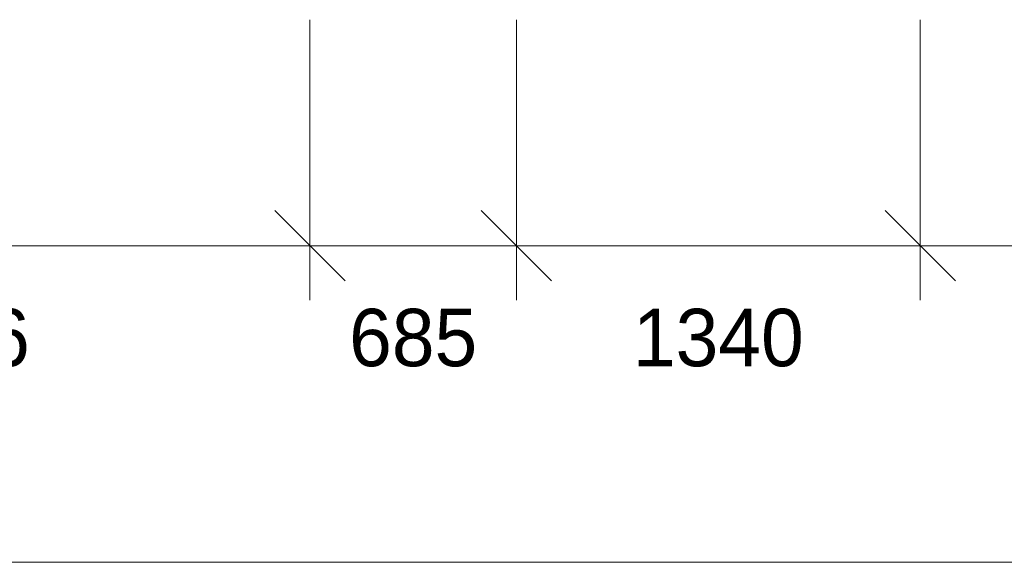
# Model space of a CAD drawing. Header units: millimetres. Extents: x -4049 to 37566, y -9915 to 31440.
# Tile 217 of 234: x 18635 to 21902, y -2052 to -252. Entities that reach past the tile are written whole.
import ezdxf
from ezdxf.enums import TextEntityAlignment as Align

# ---------------------------------------------------------------- set-up
doc = ezdxf.new("R2010")
doc.units = ezdxf.units.MM
doc.layers.add('LINE-INK', color=7, linetype='Continuous')
doc.layers.add('TEXT-INK', color=7, linetype='Continuous')

msp = doc.modelspace()

# ---------------------------------------------------------------- linework, layer by layer
at = {"layer": 'LINE-INK', "lineweight": 5}
for p, q in [((19598, -251.6), (19598, -1181.6)), ((20283, -251.6), (20283, -1181.6)), ((21623, -251.6), (21623, -1181.6)), ((19481.3, -884.9), (19714.7, -1118.3)), ((20166.3, -884.9), (20399.7, -1118.3)), ((21506.3, -884.9), (21739.7, -1118.3)), ((-35, -1001.6), (33166, -1001.6)), ((-121, -2051.6), (33252, -2051.6))]:
    msp.add_line(p, q, dxfattribs=at)

# ---------------------------------------------------------------- texts
at = {"layer": 'TEXT-INK'}
for s, p in [('2426', (18385, -1401.2)), ('685', (19940.5, -1401.2)), ('1340', (20953, -1401.2))]:
    msp.add_text(s, height=190.5, dxfattribs=at).set_placement(p, align=Align.CENTER)

doc.saveas('drawing.dxf')
